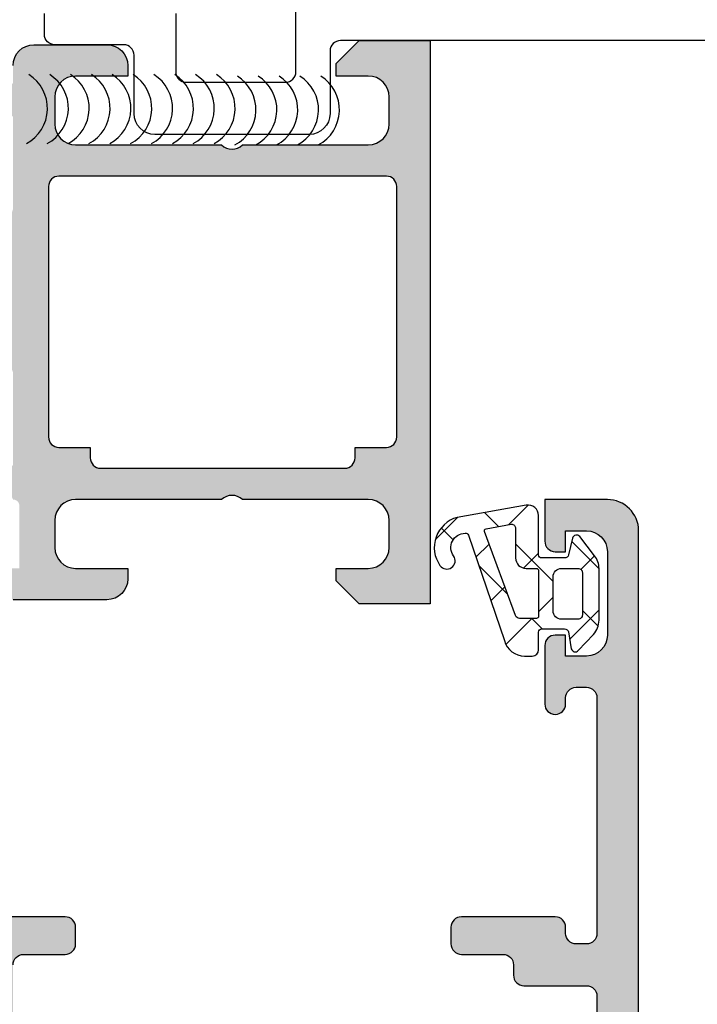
# Model space of a CAD drawing. Header units: millimetres. Extents: x 247761 to 294611, y 172579 to 236863.
# Tile 133 of 256: x 249788 to 249821, y 190616 to 190663. Entities that reach past the tile are written whole.
import ezdxf

# ---------------------------------------------------------------- set-up
doc = ezdxf.new("R2010")
doc.units = ezdxf.units.MM
doc.layers.add('FASÁDA DETAILNÍ', color=4, linetype='Continuous')
doc.layers.add('NOVA', color=240, linetype='Continuous')

# ---------------------------------------------------------------- blocks, each defined once
blk = doc.blocks.new('A$C69D17D4D')
at = {"layer": 'FASÁDA DETAILNÍ'}
h = blk.add_hatch(color=256, dxfattribs=at)
edge = h.paths.add_edge_path()
edge.add_arc((-24856.93811075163, 17286.81045535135), 0.1199999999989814, 0, 90.000000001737)
edge.add_line((-24856.93811075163, 17286.93045535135), (-24859.69810875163, 17286.93045535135))
edge.add_arc((-24859.69810875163, 17287.23045535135), 0.3000000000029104, 180.0000000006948, 270, ccw=False)
edge.add_line((-24859.99810875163, 17287.23045535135), (-24859.99810875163, 17288.21042967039))
edge.add_arc((-24859.69810875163, 17288.21042967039), 0.2999999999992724, 90, 179.9999999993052, ccw=False)
edge.add_line((-24859.69810875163, 17288.51042967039), (-24857.81809775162, 17288.51042967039))
edge.add_arc((-24857.5505544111, 17288.58929676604), 0.278925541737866, 196.4245945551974, 271.1628700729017)
edge.add_line((-24857.54489375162, 17288.31042867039), (-24857.09129975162, 17288.31042867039))
edge.add_arc((-24857.08563134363, 17288.58926611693), 0.2788950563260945, 268.8354106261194, 343.580123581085)
edge.add_line((-24856.81811075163, 17288.51042967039), (-24856.81811075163, 17289.31060438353))
edge.add_arc((-24855.81811075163, 17289.31060438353), 1, 90, 180, ccw=False)
edge.add_line((-24855.81811075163, 17290.31060438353), (-24852.31810339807, 17290.31060438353))
edge.add_arc((-24852.31812322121, 17289.31058456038), 1.000019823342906, 0.0011357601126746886, 89.99886423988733, ccw=False)
edge.add_line((-24851.31810339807, 17289.31060438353), (-24851.31810339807, 17288.81060438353))
edge.add_line((-24851.31810339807, 17288.81060438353), (-24853.81810339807, 17288.81060438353))
edge.add_arc((-24853.81805801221, 17287.81055899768), 1.000045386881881, 90.00260029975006, 179.9973997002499)
edge.add_line((-24854.81810339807, 17287.81060438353), (-24854.81810339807, 17286.51058607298))
edge.add_arc((-24853.8180508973, 17286.51063857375), 1.00005250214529, 180.003007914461, 269.996992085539)
edge.add_line((-24853.81810339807, 17285.51058607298), (-24846.81810339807, 17285.51058607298))
edge.add_arc((-24846.31810339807, 17286.03570782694), 0.7250881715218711, 226.4038161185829, 313.5961838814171)
edge.add_line((-24845.81810339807, 17285.51058607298), (-24839.7840152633, 17285.51058607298))
edge.add_arc((-24839.78406776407, 17286.51063857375), 1.00005250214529, 270.003007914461, 359.996992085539)
edge.add_line((-24838.7840152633, 17286.51058607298), (-24838.7840152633, 17287.81060438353))
edge.add_arc((-24839.78406064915, 17287.81055899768), 1.000045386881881, 0.002600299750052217, 89.99739970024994)
edge.add_line((-24839.7840152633, 17288.81060438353), (-24841.31810339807, 17288.81060438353))
edge.add_line((-24841.31810339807, 17288.81060438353), (-24841.31810339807, 17289.41061048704))
edge.add_line((-24841.31810339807, 17289.41061048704), (-24840.21809729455, 17290.51058607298))
edge.add_line((-24840.21809729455, 17290.51058607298), (-24836.81810339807, 17290.51058607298))
edge.add_line((-24836.81810339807, 17290.51058607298), (-24836.81810339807, 17263.51068525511))
edge.add_line((-24836.81810339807, 17263.51068525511), (-24840.21809729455, 17263.51068525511))
edge.add_line((-24840.21809729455, 17263.51068525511), (-24841.31810339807, 17264.61066084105))
edge.add_line((-24841.31810339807, 17264.61066084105), (-24841.31810339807, 17265.21066694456))
edge.add_line((-24841.31810339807, 17265.21066694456), (-24839.7840152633, 17265.21066694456))
edge.add_arc((-24839.78406064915, 17266.21071233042), 1.000045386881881, 270.00260029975, 359.99739970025)
edge.add_line((-24838.7840152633, 17266.21066694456), (-24838.7840152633, 17267.51068525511))
edge.add_arc((-24839.78406776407, 17267.51063275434), 1.00005250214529, 0.003007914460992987, 89.996992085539)
edge.add_line((-24839.7840152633, 17268.51068525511), (-24845.81810339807, 17268.51068525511))
edge.add_arc((-24846.31810339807, 17267.98556350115), 0.7250881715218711, 46.4038161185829, 133.5961838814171)
edge.add_line((-24846.81810339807, 17268.51068525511), (-24853.81810339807, 17268.51068525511))
edge.add_arc((-24853.8180508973, 17267.51063275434), 1.00005250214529, 90.003007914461, 179.996992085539)
edge.add_line((-24854.81810339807, 17267.51068525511), (-24854.81810339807, 17266.21066694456))
edge.add_arc((-24853.81805801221, 17266.21071233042), 1.000045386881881, 180.00260029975, 269.9973997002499)
edge.add_line((-24853.81810339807, 17265.21066694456), (-24851.31810339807, 17265.21066694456))
edge.add_line((-24851.31810339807, 17265.21066694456), (-24851.31810339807, 17264.71066694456))
edge.add_arc((-24852.31812322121, 17264.71068676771), 1.000019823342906, 270.00113576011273, 359.9988642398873, ccw=False)
edge.add_line((-24852.31810339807, 17263.71066694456), (-24856.81810339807, 17263.71066694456))
edge.add_arc((-24856.81811371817, 17264.21065662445), 0.4999896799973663, 179.9988173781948, 270.0011826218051, ccw=False)
edge.add_line((-24857.31810339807, 17264.21066694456), (-24857.31810339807, 17265.21066694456))
edge.add_line((-24857.31810339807, 17265.21066694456), (-24856.51810034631, 17265.21066694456))
edge.add_line((-24856.51810034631, 17265.21066694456), (-24856.51810034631, 17268.21068220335))
edge.add_arc((-24856.81810806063, 17268.21068489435), 0.3000077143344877, 359.9994860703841, 450.0005139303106)
edge.add_arc((-24857.08563134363, 17268.43185616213), 0.2788950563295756, 16.41987641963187, 91.16458937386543)
edge.add_line((-24857.09129975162, 17268.71069360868), (-24857.54489375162, 17268.71069360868))
edge.add_arc((-24857.5505544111, 17268.43182551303), 0.2789255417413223, 88.83712992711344, 163.5754054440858)
edge.add_line((-24857.81809775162, 17268.51069260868), (-24859.69810875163, 17268.51069260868))
edge.add_arc((-24859.69810875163, 17268.81069260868), 0.2999999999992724, 180, 270, ccw=False)
edge.add_line((-24859.99810875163, 17268.81069260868), (-24859.99810875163, 17269.79066692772))
edge.add_arc((-24859.69810875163, 17269.79066692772), 0.2999999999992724, 90, 180, ccw=False)
edge.add_line((-24859.69810875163, 17270.09066692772), (-24856.93811075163, 17270.09066692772))
edge.add_arc((-24856.93811075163, 17270.21066692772), 0.1200000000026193, 269.9999999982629, 359.999999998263)
edge.add_line((-24856.81811075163, 17270.21066692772), (-24856.81811075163, 17274.51069260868))
edge.add_arc((-24857.31811075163, 17274.51069260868), 0.5, 0, 90)
edge.add_line((-24857.31811075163, 17275.01069260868), (-24858.01811075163, 17275.01069260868))
edge.add_line((-24858.01811075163, 17275.01069260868), (-24860.41093107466, 17273.62919715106))
edge.add_arc((-24860.47999096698, 17273.74881239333), 0.1381197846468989, 172.2975625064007, 299.99999999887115, ccw=False)
edge.add_arc((-24855.63863973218, 17273.30119400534), 5.000000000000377, 108.7094007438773, 174.6507719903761, ccw=False)
edge.add_arc((-24857.4028659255, 17278.51056113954), 0.4999999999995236, 288.7094007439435, 431.2905992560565)
edge.add_arc((-24855.63863973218, 17283.71992827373), 5.000000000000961, 185.3492280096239, 251.2905992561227, ccw=False)
edge.add_arc((-24860.47999096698, 17283.27230988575), 0.1381197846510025, 60.00000000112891, 187.7024374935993, ccw=False)
edge.add_line((-24860.41093107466, 17283.39192512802), (-24858.01811075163, 17282.01042967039))
edge.add_line((-24858.01811075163, 17282.01042967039), (-24857.31811075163, 17282.01042967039))
edge.add_arc((-24857.31811075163, 17282.51042967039), 0.5, 270, 360)
edge.add_line((-24856.81811075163, 17282.51042967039), (-24856.81811075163, 17286.81045535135))
edge = h.paths.add_edge_path(flags=16)
edge.add_arc((-24838.91810950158, 17271.51067762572), 0.5, 270, 360)
edge.add_line((-24838.41810950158, 17271.51067762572), (-24838.41810950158, 17283.51058607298))
edge.add_arc((-24838.91810950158, 17283.51058607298), 0.5, 0, 90)
edge.add_line((-24838.91810950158, 17284.01058607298), (-24854.61809119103, 17284.01058607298))
edge.add_arc((-24854.61809119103, 17283.51058607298), 0.5, 90, 180)
edge.add_line((-24855.11809119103, 17283.51058607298), (-24855.11809119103, 17271.51067762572))
edge.add_arc((-24854.61809119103, 17271.51067762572), 0.5, 180, 270)
edge.add_line((-24854.61809119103, 17271.01067762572), (-24853.11809119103, 17271.01067762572))
edge.add_line((-24853.11809119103, 17271.01067762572), (-24853.11809119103, 17270.51067762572))
edge.add_arc((-24852.61809119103, 17270.51067762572), 0.5, 180, 270)
edge.add_line((-24852.61809119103, 17270.01067762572), (-24840.91810950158, 17270.01067762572))
edge.add_arc((-24840.91810950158, 17270.51067762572), 0.5, 270, 360)
edge.add_line((-24840.41810950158, 17270.51067762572), (-24840.41810950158, 17271.01067762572))
edge.add_line((-24840.41810950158, 17271.01067762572), (-24838.91810950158, 17271.01067762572))
h = blk.add_hatch(color=256, dxfattribs=at)
edge = h.paths.add_edge_path(flags=16)
edge.add_ellipse((-24829.51811741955, 17239.21063723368), major_axis=(-0.499974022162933, 0), ratio=1, start_angle=179.9970229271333, end_angle=270.0029770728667, ccw=False)
edge.add_line((-24829.01814339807, 17239.21061125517), (-24829.01814339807, 17221.21061125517))
edge.add_ellipse((-24829.51811741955, 17221.21058527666), major_axis=(-0.499974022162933, 0), ratio=1, start_angle=89.99702292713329, end_angle=180.0029770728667, ccw=False)
edge.add_line((-24829.51814339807, 17220.71061125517), (-24842.01814339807, 17220.71061125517))
edge.add_ellipse((-24842.01812157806, 17221.21063307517), major_axis=(-0.5000218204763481, 0), ratio=1, start_angle=0.002500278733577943, end_angle=89.99749972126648, ccw=False)
edge.add_line((-24842.51814339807, 17221.21061125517), (-24842.51814339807, 17233.81366225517))
edge.add_ellipse((-24844.01814227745, 17233.81366337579), major_axis=(-1.499998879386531, 0), ratio=1, start_angle=179.9999571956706, end_angle=270.0000428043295)
edge.add_line((-24844.01814339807, 17235.31366225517), (-24857.01813139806, 17235.31366225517))
edge.add_ellipse((-24857.0181317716, 17235.81366188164), major_axis=(-0.4999996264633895, 0), ratio=1, start_angle=-4.280419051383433e-05, end_angle=90.00004280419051, ccw=False)
edge.add_line((-24857.51813139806, 17235.81366225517), (-24857.51813139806, 17239.21061125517))
edge.add_ellipse((-24857.0181317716, 17239.21061162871), major_axis=(-0.4999996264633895, 0), ratio=1, start_angle=-90.00004280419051, end_angle=4.280419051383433e-05, ccw=False)
edge.add_line((-24857.01813139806, 17239.71061125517), (-24829.51814339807, 17239.71061125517))
edge = h.paths.add_edge_path()
edge.add_line((-24828.31813139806, 17268.51060625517), (-24831.31813139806, 17268.51060625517))
edge.add_line((-24831.31813139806, 17268.51060625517), (-24831.31813139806, 17266.51060625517))
edge.add_arc((-24830.81815737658, 17266.51058027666), 0.499974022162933, 179.9970229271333, 270.0029770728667)
edge.add_line((-24830.81813139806, 17266.01060625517), (-24830.31813139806, 17266.01060625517))
edge.add_line((-24830.31813139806, 17266.01060625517), (-24830.31813139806, 17267.01060625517))
edge.add_line((-24830.31813139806, 17267.01060625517), (-24829.31813139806, 17267.01060625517))
edge.add_arc((-24829.31819552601, 17266.01054212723), 1.00006412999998, 0.0036740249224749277, 89.99632597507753, ccw=False)
edge.add_line((-24828.31813139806, 17266.01060625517), (-24828.31813139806, 17262.01060625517))
edge.add_arc((-24829.31816138, 17262.0106362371), 1.000029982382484, 270.0017177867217, 359.9982822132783, ccw=False)
edge.add_line((-24829.31813139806, 17261.01060625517), (-24830.31813139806, 17261.01060625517))
edge.add_line((-24830.31813139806, 17261.01060625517), (-24830.31813139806, 17262.01060625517))
edge.add_line((-24830.31813139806, 17262.01060625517), (-24830.81813139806, 17262.01060625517))
edge.add_arc((-24830.81812579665, 17261.51060065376), 0.5000056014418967, 90.0006418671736, 179.9993581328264)
edge.add_line((-24831.31813139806, 17261.51060625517), (-24831.31813139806, 17258.71060325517))
edge.add_arc((-24830.81813139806, 17258.71060325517), 0.5, 180, 360)
edge.add_line((-24830.31813139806, 17258.71060325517), (-24830.31813139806, 17259.01060625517))
edge.add_arc((-24829.81812067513, 17259.01059553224), 0.5000107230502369, 90.00122873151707, 179.9987712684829, ccw=False)
edge.add_line((-24829.81813139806, 17259.51060625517), (-24829.31813139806, 17259.51060625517))
edge.add_arc((-24829.31819931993, 17259.0105383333), 0.5000679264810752, 0.007782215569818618, 89.99221778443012, ccw=False)
edge.add_line((-24828.81813139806, 17259.01060625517), (-24828.81813139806, 17247.71061125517))
edge.add_arc((-24829.31815321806, 17247.71063307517), 0.5000218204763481, 270.0025002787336, 359.9974997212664, ccw=False)
edge.add_line((-24829.31813139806, 17247.21061125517), (-24829.81813139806, 17247.21061125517))
edge.add_arc((-24829.81819407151, 17247.71054858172), 0.4999373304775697, 179.992817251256, 270.00718274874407, ccw=False)
edge.add_line((-24830.31813139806, 17247.71061125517), (-24830.31813139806, 17248.01061425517))
edge.add_arc((-24830.818194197, 17248.01055145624), 0.5000628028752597, 0.007195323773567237, 89.99280467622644)
edge.add_line((-24830.81813139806, 17248.51061425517), (-24835.31813139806, 17248.51061425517))
edge.add_arc((-24835.31812579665, 17248.01060865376), 0.5000056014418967, 90.0006418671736, 179.9993581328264)
edge.add_line((-24835.81813139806, 17248.01061425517), (-24835.81813139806, 17247.21061125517))
edge.add_arc((-24835.31815737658, 17247.21058527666), 0.499974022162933, 179.9970229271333, 270.0029770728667)
edge.add_line((-24835.31813139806, 17246.71061125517), (-24833.31813139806, 17246.71061125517))
edge.add_arc((-24833.31819931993, 17246.2105433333), 0.5000679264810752, 0.007782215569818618, 89.99221778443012, ccw=False)
edge.add_line((-24832.81813139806, 17246.21061125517), (-24832.81813139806, 17245.71061125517))
edge.add_arc((-24832.31819407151, 17245.71054858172), 0.4999373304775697, 179.992817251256, 270.007182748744)
edge.add_line((-24832.31813139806, 17245.21061125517), (-24829.31813139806, 17245.21061125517))
edge.add_arc((-24829.31818651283, 17244.71055614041), 0.5000551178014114, 0.006314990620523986, 89.99368500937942, ccw=False)
edge.add_line((-24828.81813139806, 17244.71061125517), (-24828.81813139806, 17243.01061425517))
edge.add_arc((-24830.31809955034, 17243.01058240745), 1.499968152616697, -90.00121651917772, 0.0012165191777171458, ccw=False)
edge.add_line((-24830.31813139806, 17241.51061425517), (-24856.31813139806, 17241.51061425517))
edge.add_arc((-24856.31815225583, 17242.0105933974), 0.4999791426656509, 179.9976097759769, 270.00239022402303, ccw=False)
edge.add_line((-24856.81813139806, 17242.01061425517), (-24856.81813139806, 17246.21061125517))
edge.add_arc((-24856.31812579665, 17246.21060565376), 0.5000056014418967, 90.00064186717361, 179.9993581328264, ccw=False)
edge.add_line((-24856.31813139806, 17246.71061125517), (-24854.31813139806, 17246.71061125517))
edge.add_arc((-24854.31815321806, 17247.21063307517), 0.5000218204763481, 270.0025002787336, 359.9974997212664)
edge.add_line((-24853.81813139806, 17247.21061125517), (-24853.81813139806, 17248.01061425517))
edge.add_arc((-24854.3181839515, 17248.01056170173), 0.5000525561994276, 0.006021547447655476, 89.99397845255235)
edge.add_line((-24854.31813139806, 17248.51061425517), (-24859.31813239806, 17248.51061425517))
edge.add_line((-24859.31813239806, 17248.51061425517), (-24860.07602139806, 17248.29329325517))
edge.add_arc((-24860.15871270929, 17248.58167166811), 0.2999999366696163, 217.904814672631, 286.0000242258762, ccw=False)
edge.add_arc((-24860.63213255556, 17248.21306111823), 0.3000001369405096, 37.90471808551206, 89.99996992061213)
edge.add_line((-24860.63213239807, 17248.51306125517), (-24862.69627939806, 17248.51305925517))
edge.add_arc((-24862.69627985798, 17248.11305986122), 0.3999993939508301, 89.99993412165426, 201.9737695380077)
edge.add_line((-24863.06722139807, 17247.96338725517), (-24862.25086039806, 17245.94015825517))
edge.add_arc((-24862.06539013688, 17246.01499487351), 0.1999993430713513, 201.9739078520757, 294.1410923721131)
edge.add_line((-24861.98359339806, 17245.83248725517), (-24859.59990839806, 17246.90080725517))
edge.add_arc((-24859.51811169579, 17246.71829914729), 0.1999997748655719, -0.8199006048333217, 114.1410254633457, ccw=False)
edge.add_line((-24859.31813239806, 17246.71543725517), (-24859.31813139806, 17235.41135725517))
edge.add_arc((-24859.50954589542, 17235.40292553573), 0.1916001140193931, -91.04445002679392, 2.5222218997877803, ccw=False)
edge.add_line((-24859.51303839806, 17235.21135725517), (-24859.93362239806, 17235.21135725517))
edge.add_line((-24859.93362239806, 17235.21135725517), (-24862.39923439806, 17236.64309225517))
edge.add_arc((-24862.55004609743, 17236.38375526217), 0.2999997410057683, 59.82080388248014, 164.0000282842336)
edge.add_line((-24862.83842439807, 17236.46644625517), (-24863.26629539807, 17234.97428525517))
edge.add_line((-24863.26629539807, 17234.97428525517), (-24863.76470739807, 17234.11101025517))
edge.add_arc((-24863.41829715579, 17233.9110103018), 0.4000000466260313, 150.0000115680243, 269.9999652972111)
edge.add_line((-24863.41829739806, 17233.51101025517), (-24859.31036639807, 17233.51135725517))
edge.add_line((-24859.31036639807, 17233.51135725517), (-24844.81830939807, 17233.51366225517))
edge.add_arc((-24844.81813127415, 17233.01366241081), 0.4999998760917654, -1.783461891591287e-05, 90.02041150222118, ccw=False)
edge.add_line((-24844.31813139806, 17233.01366225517), (-24844.31813139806, 17227.61062025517))
edge.add_arc((-24844.81813102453, 17227.61061988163), 0.4999996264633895, -90.00004280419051, 4.280419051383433e-05, ccw=False)
edge.add_line((-24844.81813139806, 17227.11062025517), (-24847.31813139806, 17227.11062025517))
edge.add_arc((-24847.3181317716, 17226.61062062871), 0.4999996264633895, 89.9999571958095, 180.0000428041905)
edge.add_line((-24847.81813139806, 17226.61062025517), (-24847.81813139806, 17225.31061725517))
edge.add_arc((-24847.31815225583, 17225.3105963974), 0.4999791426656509, 179.997609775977, 270.002390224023)
edge.add_line((-24847.31813139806, 17224.81061725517), (-24846.81813139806, 17224.81061725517))
edge.add_line((-24846.81813139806, 17224.81061725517), (-24846.81813139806, 17225.81061725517))
edge.add_line((-24846.81813139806, 17225.81061725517), (-24845.31813139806, 17225.81061725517))
edge.add_arc((-24845.31816308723, 17224.81058556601), 1.00003168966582, 0.0018155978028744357, 89.99818440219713, ccw=False)
edge.add_line((-24844.31813139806, 17224.81061725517), (-24844.31813139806, 17220.81061725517))
edge.add_arc((-24845.31820064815, 17220.81068650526), 1.000069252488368, 270.0039674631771, 359.99603253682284, ccw=False)
edge.add_line((-24845.31813139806, 17219.81061725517), (-24846.81813139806, 17219.81061725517))
edge.add_line((-24846.81813139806, 17219.81061725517), (-24846.81813139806, 17220.81061725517))
edge.add_line((-24846.81813139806, 17220.81061725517), (-24847.31813139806, 17220.81061725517))
edge.add_arc((-24847.31815737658, 17220.31064323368), 0.499974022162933, 89.99702292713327, 180.0029770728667)
edge.add_line((-24847.81813139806, 17220.31061725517), (-24847.81813139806, 17219.01061425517))
edge.add_arc((-24847.31812579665, 17219.01061985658), 0.5000056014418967, 180.0006418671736, 269.9993581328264)
edge.add_line((-24847.31813139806, 17218.51061425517), (-24828.31813139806, 17218.51061425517))
edge.add_arc((-24828.31810211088, 17220.01058496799), 1.49997071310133, 269.9988812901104, 360.0011187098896)
edge.add_line((-24826.81813139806, 17220.01061425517), (-24826.81813139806, 17267.01060625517))
edge.add_arc((-24828.31819173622, 17267.01054591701), 1.500060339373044, 0.002304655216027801, 89.99769534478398)
h = blk.add_hatch(dxfattribs=at)
h.set_pattern_fill('ANSI37', color=256, scale=0.625, angle=-1.272221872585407e-14, style=0)
h.set_pattern_definition([(44.99999999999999, (-24830.31810339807, 17266.01058625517), (-1.403165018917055, 1.403165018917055), []), (135, (-24830.31810339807, 17266.01058625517), (-1.403165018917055, -1.403165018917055), [])])
edge = h.paths.add_edge_path(flags=16)
edge.add_ellipse((-24832.22031654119, 17265.7083712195), major_axis=(-0.4977897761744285, 0), ratio=1, start_angle=-0.2547220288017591, end_angle=90.1925797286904)
edge.add_line((-24832.21864339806, 17265.21058425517), (-24831.71812439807, 17265.21058425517))
edge.add_ellipse((-24831.71811014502, 17265.11060050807), major_axis=(-0.09998374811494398, 0), ratio=1, start_angle=179.9912593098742, end_angle=270.0081677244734, ccw=False)
edge.add_line((-24831.61812639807, 17265.11058525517), (-24831.61812239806, 17262.91015525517))
edge.add_ellipse((-24831.71812705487, 17262.91015791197), major_axis=(-0.1000046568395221, 0), ratio=1, start_angle=90.00152216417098, end_angle=179.998477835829, ccw=False)
edge.add_line((-24831.71812439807, 17262.81015325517), (-24832.53006639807, 17262.81015325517))
edge.add_ellipse((-24832.53005792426, 17263.0101598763), major_axis=(-0.2000066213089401, 0), ratio=1, start_angle=15.68861530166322, end_angle=89.99757251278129, ccw=False)
edge.add_line((-24832.72261339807, 17262.95607625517), (-24834.20993839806, 17266.97421725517))
edge.add_ellipse((-24834.11615691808, 17267.00893074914), major_axis=(-0.09999996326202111, 0), ratio=1, start_angle=-79.67771585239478, end_angle=20.312182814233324, ccw=False)
edge.add_line((-24834.13407539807, 17267.10731225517), (-24832.92460639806, 17267.32759525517))
edge.add_ellipse((-24832.91809770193, 17267.1277048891), major_axis=(-0.1999963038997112, 0), ratio=1, start_angle=179.9989589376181, end_angle=271.8649678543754, ccw=False)
edge.add_line((-24832.71810139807, 17267.12770125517), (-24832.71810139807, 17265.71058425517))
edge = h.paths.add_edge_path(flags=16)
edge.add_ellipse((-24829.71811256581, 17265.01058308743), major_axis=(-0.200000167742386, 0), ratio=1, start_angle=179.9997615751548, end_angle=270.00023842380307, ccw=False)
edge.add_line((-24829.51811239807, 17265.01058225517), (-24829.51811639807, 17262.97612525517))
edge.add_ellipse((-24829.71811167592, 17262.97612053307), major_axis=(-0.1999952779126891, 0), ratio=1, start_angle=89.9995066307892, end_angle=180.00135281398, ccw=False)
edge.add_line((-24829.71811339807, 17262.77612525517), (-24830.51812339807, 17262.77612525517))
edge.add_ellipse((-24830.51811458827, 17263.17613606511), major_axis=(-0.4000108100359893, 0), ratio=1, start_angle=0.001978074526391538, end_angle=89.99873812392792, ccw=False)
edge.add_line((-24830.91812539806, 17263.17612225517), (-24830.91812539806, 17264.81058525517))
edge.add_ellipse((-24830.51813047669, 17264.81058833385), major_axis=(-0.3999949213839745, 0), ratio=1, start_angle=-90.0010139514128, end_angle=0.00044099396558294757, ccw=False)
edge.add_line((-24830.51812339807, 17265.21058325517), (-24829.71811339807, 17265.21058325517))
edge = h.paths.add_edge_path()
edge.add_arc((-24829.79466451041, 17266.61057515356), 0.2000083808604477, 40.00231578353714, 164.9984805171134)
edge.add_line((-24829.98785639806, 17266.66234625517), (-24830.17839039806, 17265.85882125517))
edge.add_arc((-24830.37158398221, 17265.9105976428), 0.200011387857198, 270.00274550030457, 344.9971436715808, ccw=False)
edge.add_line((-24830.37157439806, 17265.71058625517), (-24831.46812439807, 17265.71058625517))
edge.add_arc((-24831.46813475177, 17265.86057390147), 0.1499876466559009, 179.9960448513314, 270.00395514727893, ccw=False)
edge.add_line((-24831.61812239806, 17265.86058425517), (-24831.61811439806, 17267.74345525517))
edge.add_arc((-24832.11811427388, 17267.74345716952), 0.4999998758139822, 359.9997806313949, 459.9335722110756)
edge.add_line((-24832.20436739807, 17268.23596125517), (-24835.52409339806, 17267.65457225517))
edge.add_arc((-24835.11801906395, 17266.21058672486), 1.499996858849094, 105.7069244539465, 215.0875539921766)
edge.add_arc((-24836.01812189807, 17265.57827975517), 0.3999981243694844, 215.0880041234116, 395.0880041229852)
edge.add_arc((-24835.13682223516, 17266.21280131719), 0.6860034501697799, 90.48435837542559, 216.1411855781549, ccw=False)
edge.add_arc((-24835.12300205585, 17266.74967769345), 0.1503878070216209, 19.016150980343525, 97.49607826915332, ccw=False)
edge.add_line((-24834.98082139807, 17266.79867925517), (-24833.25313939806, 17261.75245325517))
edge.add_arc((-24832.28704738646, 17262.01057440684), 0.9999801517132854, 194.958910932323, 270.0005723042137)
edge.add_line((-24832.28703739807, 17261.01059425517), (-24831.91813239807, 17261.01058225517))
edge.add_arc((-24831.91815312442, 17261.31060198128), 0.3000197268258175, 270.0039581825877, 359.9968057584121)
edge.add_line((-24831.61813339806, 17261.31058525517), (-24831.61813339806, 17262.16060025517))
edge.add_arc((-24831.46814931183, 17262.16061316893), 0.1499840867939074, 89.99506678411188, 180.0049332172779, ccw=False)
edge.add_line((-24831.46813639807, 17262.31059725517), (-24830.37157439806, 17262.31058625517))
edge.add_arc((-24830.37158351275, 17262.11057166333), 0.200014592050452, 15.002374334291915, 89.99738902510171, ccw=False)
edge.add_line((-24830.17838639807, 17262.16234725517), (-24830.04929239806, 17261.35897525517))
edge.add_arc((-24829.85611655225, 17261.41069966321), 0.1999808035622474, 194.9897870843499, 315.0074444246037)
edge.add_line((-24829.71469039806, 17261.26931025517), (-24828.98817139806, 17262.04518025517))
edge.add_arc((-24829.71811302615, 17262.72869066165), 1.000000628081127, 316.8814623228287, 360.000034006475)
edge.add_line((-24828.71811239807, 17262.72869125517), (-24828.71811239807, 17265.20732425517))
edge.add_arc((-24829.71811530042, 17265.20732320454), 1.00000290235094, 6.019649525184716e-05, 37.82779308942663)
edge.add_line((-24828.92825539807, 17265.82061525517), (-24829.64145439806, 17266.73914425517))
for points in [[(-24722.08196276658, 17308.51048655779), (-24722.08196276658, 17291.01058607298, -0.414213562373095), (-24722.58196276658, 17290.51058607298), (-24841.118103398, 17290.51058607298, 0.414213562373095), (-24841.618103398, 17290.01058607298), (-24841.618103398, 17287.01058607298, -0.414213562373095), (-24842.618103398, 17286.01058607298), (-24850.01810340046, 17286.01058607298, -0.4142135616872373), (-24851.01810340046, 17287.01058607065), (-24851.01810340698, 17289.81058607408, 0.4142135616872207), (-24851.51810340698, 17290.31058607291), (-24854.81810339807, 17290.31058607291, -0.414213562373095), (-24855.31810339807, 17290.81058607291), (-24855.31810339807, 17291.81058607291, -0.414213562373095)], [(-24849.01810144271, 17291.81058608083), (-24849.01810144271, 17289.01058602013, 0.4142135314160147), (-24848.51810144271, 17288.51058607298), (-24843.75205234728, 17288.51058607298, 0.4142135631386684), (-24843.25205234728, 17289.01058607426), (-24843.25205235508, 17292.0105860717, -0.4142135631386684)], [(-24856.81811075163, 17289.31060438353, -0.414213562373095), (-24855.81811075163, 17290.31060438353), (-24852.31810339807, 17290.31060438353, -0.4142019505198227), (-24851.31810339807, 17289.31060438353), (-24851.31810339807, 17288.81060438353), (-24853.81810339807, 17288.81060438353, 0.4141869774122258), (-24854.81810339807, 17287.81060438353), (-24854.81810339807, 17286.51058607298, 0.4141828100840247), (-24853.81810339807, 17285.51058607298), (-24846.81810339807, 17285.51058607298, 0.3999328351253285), (-24845.81810339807, 17285.51058607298), (-24839.7840152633, 17285.51058607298, 0.4141828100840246), (-24838.7840152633, 17286.51058607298), (-24838.7840152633, 17287.81060438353, 0.4141869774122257), (-24839.7840152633, 17288.81060438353), (-24841.31810339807, 17288.81060438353), (-24841.31810339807, 17289.41061048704), (-24840.21809729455, 17290.51058607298), (-24836.81810339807, 17290.51058607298), (-24836.81810339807, 17263.51068525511), (-24840.21809729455, 17263.51068525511), (-24841.31810339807, 17264.61066084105), (-24841.31810339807, 17265.21066694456), (-24839.7840152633, 17265.21066694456, 0.4141869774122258), (-24838.7840152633, 17266.21066694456), (-24838.7840152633, 17267.51068525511, 0.4141828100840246), (-24839.7840152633, 17268.51068525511), (-24845.81810339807, 17268.51068525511, 0.3999328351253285), (-24846.81810339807, 17268.51068525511), (-24853.81810339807, 17268.51068525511, 0.4141828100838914), (-24854.81810339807, 17267.51068525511), (-24854.81810339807, 17266.21066694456, 0.4141869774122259), (-24853.81810339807, 17265.21066694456), (-24851.31810339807, 17265.21066694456), (-24851.31810339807, 17264.71066694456, -0.4142019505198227), (-24852.31810339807, 17263.71066694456), (-24856.81810339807, 17263.71066694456, -0.414225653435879)], [(-24856.81813139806, 17246.21061125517, -0.414207), (-24856.31813139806, 17246.71061125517), (-24854.31813139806, 17246.71061125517), (-24854.31813139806, 17246.71061125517, 0.414188), (-24853.81813139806, 17247.21061125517), (-24853.81813139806, 17248.01061425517), (-24853.81813139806, 17248.01061425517, 0.414152), (-24854.31813139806, 17248.51061425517), (-24859.31813239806, 17248.51061425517)], [(-24826.81813139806, 17220.01061425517), (-24826.81813139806, 17267.01060625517), (-24826.81813139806, 17267.01060625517, 0.41419), (-24828.31813139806, 17268.51060625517), (-24828.31813139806, 17268.51060625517), (-24831.31813139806, 17268.51060625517), (-24831.31813139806, 17266.51060625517), (-24831.31813139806, 17266.51060625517, 0.414244), (-24830.81813139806, 17266.01060625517), (-24830.31813139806, 17266.01060625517), (-24830.31813139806, 17267.01060625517), (-24829.31813139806, 17267.01060625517), (-24829.31813139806, 17267.01060625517, -0.414176), (-24828.31813139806, 17266.01060625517), (-24828.31813139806, 17262.01060625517), (-24828.31813139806, 17262.01060625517, -0.414196), (-24829.31813139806, 17261.01060625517), (-24830.31813139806, 17261.01060625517), (-24830.31813139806, 17262.01060625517), (-24830.81813139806, 17262.01060625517), (-24830.81813139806, 17262.01060625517, 0.414207), (-24831.31813139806, 17261.51060625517), (-24831.31813139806, 17258.71060325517), (-24831.31813139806, 17258.71060325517, 1), (-24830.31813139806, 17258.71060325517), (-24830.31813139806, 17259.01060625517), (-24830.31813139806, 17259.01060625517, -0.414201), (-24829.81813139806, 17259.51060625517), (-24829.31813139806, 17259.51060625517), (-24829.31813139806, 17259.51060625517, -0.414134), (-24828.81813139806, 17259.01060625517), (-24828.81813139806, 17247.71061125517), (-24828.81813139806, 17247.71061125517, -0.414188), (-24829.31813139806, 17247.21061125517), (-24829.81813139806, 17247.21061125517), (-24829.81813139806, 17247.21061125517, -0.414287), (-24830.31813139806, 17247.71061125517), (-24830.31813139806, 17248.01061425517), (-24830.31813139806, 17248.01061425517, 0.41414), (-24830.81813139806, 17248.51061425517), (-24835.31813139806, 17248.51061425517), (-24835.31813139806, 17248.51061425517, 0.414207), (-24835.81813139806, 17248.01061425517), (-24835.81813139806, 17247.21061125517), (-24835.81813139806, 17247.21061125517, 0.414244), (-24835.31813139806, 17246.71061125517), (-24833.31813139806, 17246.71061125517), (-24833.31813139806, 17246.71061125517, -0.414134), (-24832.81813139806, 17246.21061125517), (-24832.81813139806, 17245.71061125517), (-24832.81813139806, 17245.71061125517, 0.414287), (-24832.31813139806, 17245.21061125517), (-24829.31813139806, 17245.21061125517), (-24829.31813139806, 17245.21061125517, -0.414149), (-24828.81813139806, 17244.71061125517), (-24828.81813139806, 17243.01061425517)]]:
    blk.add_lwpolyline(points, format="xyb", dxfattribs=at)
for points in [[(-24838.91810950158, 17271.01067762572, 0.414213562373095), (-24838.41810950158, 17271.51067762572), (-24838.41810950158, 17283.51058607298, 0.414213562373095), (-24838.91810950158, 17284.01058607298), (-24854.61809119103, 17284.01058607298, 0.414213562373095), (-24855.11809119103, 17283.51058607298), (-24855.11809119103, 17271.51067762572, 0.414213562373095), (-24854.61809119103, 17271.01067762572), (-24853.11809119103, 17271.01067762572), (-24853.11809119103, 17270.51067762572, 0.414213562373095), (-24852.61809119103, 17270.01067762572), (-24840.91810950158, 17270.01067762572, 0.414213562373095), (-24840.41810950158, 17270.51067762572), (-24840.41810950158, 17271.01067762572)], [(-24829.64145439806, 17266.73914425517, 0.606792), (-24829.98785639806, 17266.66234625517), (-24830.17839039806, 17265.85882125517), (-24830.17839039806, 17265.85882125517, -0.339427), (-24830.37157439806, 17265.71058625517), (-24831.46812439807, 17265.71058625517), (-24831.46812439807, 17265.71058625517, -0.414254), (-24831.61812239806, 17265.86058425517), (-24831.61811439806, 17267.74345525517), (-24831.61811439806, 17267.74345525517, 0.465956), (-24832.20436739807, 17268.23596125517), (-24835.52409339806, 17267.65457225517), (-24835.52409339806, 17267.65457225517, 0.517137), (-24836.34542839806, 17265.34834725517, 1), (-24835.69081539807, 17265.80821225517, -0.610743), (-24835.14262139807, 17266.89878025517, -0.356477), (-24834.98082139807, 17266.79867925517), (-24833.25313939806, 17261.75245325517), (-24833.25313939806, 17261.75245325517, 0.339657), (-24832.28703739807, 17261.01059425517), (-24831.91813239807, 17261.01058225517), (-24831.91813239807, 17261.01058225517, 0.414177), (-24831.61813339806, 17261.31058525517), (-24831.61813339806, 17262.16060025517), (-24831.61813339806, 17262.16060025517, -0.414264), (-24831.46813639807, 17262.31059725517), (-24830.37157439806, 17262.31058625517), (-24830.37157439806, 17262.31058625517, -0.33943), (-24830.17838639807, 17262.16234725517), (-24830.04929239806, 17261.35897525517), (-24830.04929239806, 17261.35897525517, 0.577453), (-24829.71469039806, 17261.26931025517), (-24828.98817139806, 17262.04518025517), (-24828.98817139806, 17262.04518025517, 0.190392), (-24828.71811239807, 17262.72869125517), (-24828.71811239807, 17265.20732425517), (-24828.71811239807, 17265.20732425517, 0.16657), (-24828.92825539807, 17265.82061525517), (-24829.64145439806, 17266.73914425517)]]:
    blk.add_lwpolyline(points, format="xyb", close=True, dxfattribs=at)
at = {"layer": 'FASÁDA DETAILNÍ', "extrusion": (0, 0, -1)}
for points in [[(24832.71810139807, 17265.71058425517, -0.416502), (24832.21864339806, 17265.21058425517), (24831.71812439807, 17265.21058425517), (24831.71812439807, 17265.21058425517, 0.4143), (24831.61812639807, 17265.11058525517), (24831.61812239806, 17262.91015525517), (24831.61812239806, 17262.91015525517, 0.414198), (24831.71812439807, 17262.81015325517), (24832.53006639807, 17262.81015325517), (24832.53006639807, 17262.81015325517, 0.336095), (24832.72261339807, 17262.95607625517), (24834.20993839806, 17266.97421725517), (24834.20993839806, 17266.97421725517, 0.466254), (24834.13407539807, 17267.10731225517), (24832.92460639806, 17267.32759525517), (24832.92460639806, 17267.32759525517, 0.423785), (24832.71810139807, 17267.12770125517), (24832.71810139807, 17265.71058425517)], [(24829.71811339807, 17265.21058325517, 0.414216), (24829.51811239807, 17265.01058225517), (24829.51811639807, 17262.97612525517), (24829.51811639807, 17262.97612525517, 0.414223), (24829.71811339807, 17262.77612525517), (24830.51812339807, 17262.77612525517), (24830.51812339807, 17262.77612525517, 0.414197), (24830.91812539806, 17263.17612225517), (24830.91812539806, 17264.81058525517), (24830.91812539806, 17264.81058525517, 0.414221), (24830.51812339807, 17265.21058325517), (24829.71811339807, 17265.21058325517)]]:
    blk.add_lwpolyline(points, format="xyb", close=True, dxfattribs=at)
at = {"layer": 'FASÁDA DETAILNÍ'}
for centre in [(-24857.07408133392, 17287.26199569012), (-24856.07408133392, 17287.26199569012), (-24855.07408133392, 17287.26199569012), (-24854.07408133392, 17287.26199569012), (-24853.07408133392, 17287.26199569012), (-24852.07408133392, 17287.26199569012), (-24851.07408133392, 17287.26199569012), (-24850.07408133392, 17287.26199569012), (-24849.07408133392, 17287.26199569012), (-24848.07408133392, 17287.26199569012), (-24847.07528021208, 17287.19439538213), (-24846.07528021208, 17287.19439538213), (-24845.07528021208, 17287.19439538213), (-24844.07528021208, 17287.19439538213), (-24843.07528021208, 17287.19439538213)]:
    blk.add_arc(centre, 1.906465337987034, 297.9679544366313, 57.96795443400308, dxfattribs=at)

msp = doc.modelspace()

# ---------------------------------------------------------------- block references
at = {"layer": 'NOVA', "ltscale": 300}
msp.add_blockref('A$C69D17D4D', (274644.5174331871, 173371.2585875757), dxfattribs=at)

doc.saveas('drawing.dxf')
